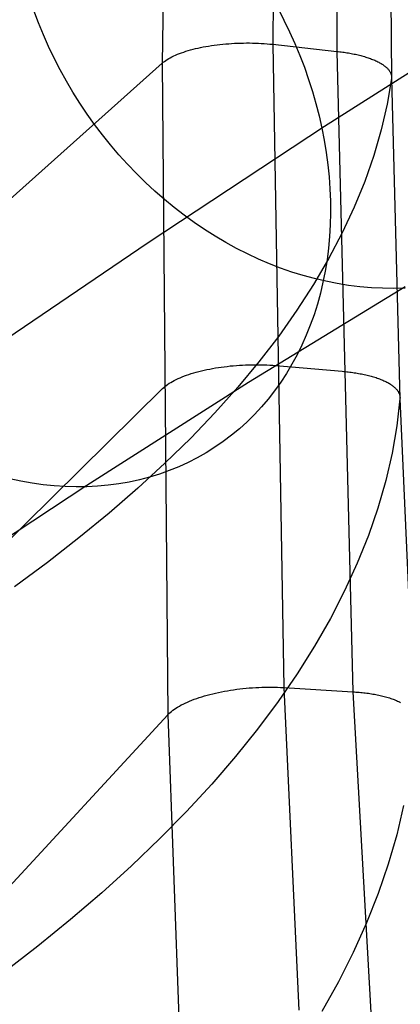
# Model space of a CAD drawing. Header units: millimetres. Extents: x 119 to 175.9, y -203.1 to -153.8.
# Tile 47 of 256: x 121 to 122, y -186.7 to -184.1. Entities that reach past the tile are written whole.
import ezdxf

# ---------------------------------------------------------------- set-up
doc = ezdxf.new("R2010")
doc.units = ezdxf.units.MM
doc.header["$MEASUREMENT"] = 0
doc.layers.add('Layer 01', color=5, linetype='Continuous', true_color=0x0000ff)
doc.layers.add('Livello 03', color=5, linetype='Continuous', true_color=0x0000ff)

msp = doc.modelspace()

# ---------------------------------------------------------------- linework, layer by layer
at = {"layer": 'Layer 01'}
for p, q in [((121.0281, -184.0777, 45.9706), (121.0162, -184.0459, 45.9748)), ((121.6585, -184.0405, 48.5063), (121.6741, -184.0707, 48.5037)), ((121.041, -184.1091, 45.9671), (121.0281, -184.0777, 45.9706)), ((121.6741, -184.0707, 48.5037), (121.6889, -184.1013, 48.5004)), ((121.7811, -184.35, 48.4373), (122.2308, -184.064, 47.7277)), ((121.0547, -184.1402, 45.9643), (121.041, -184.1091, 45.9671)), ((121.6889, -184.1013, 48.5004), (121.7028, -184.1323, 48.4964)), ((121.7028, -184.1323, 48.4964), (121.7157, -184.1635, 48.4916)), ((121.0695, -184.1709, 45.9621), (121.0547, -184.1402, 45.9643)), ((121.7157, -184.1635, 48.4916), (121.7278, -184.195, 48.4862)), ((121.0851, -184.2013, 45.9606), (121.0695, -184.1709, 45.9621)), ((121.1015, -184.2312, 45.9598), (121.0851, -184.2013, 45.9606)), ((121.7278, -184.195, 48.4862), (121.7389, -184.2267, 48.48)), ((121.1189, -184.2606, 45.9596), (121.1015, -184.2312, 45.9598)), ((121.7389, -184.2267, 48.48), (121.749, -184.2586, 48.4732)), ((121.137, -184.2895, 45.9601), (121.1189, -184.2606, 45.9596)), ((121.749, -184.2586, 48.4732), (121.7582, -184.2906, 48.4657)), ((121.156, -184.3179, 45.9612), (121.137, -184.2895, 45.9601)), ((121.7582, -184.2906, 48.4657), (121.7665, -184.3227, 48.4575)), ((121.1758, -184.3456, 45.963), (121.156, -184.3179, 45.9612)), ((121.1963, -184.3728, 45.9655), (121.1758, -184.3456, 45.963)), ((121.7665, -184.3227, 48.4575), (121.7737, -184.3548, 48.4486)), ((121.317, -184.6558, 49.1291), (121.7811, -184.35, 48.4373)), ((121.7737, -184.3548, 48.4486), (121.78, -184.387, 48.4391)), ((121.2176, -184.3993, 45.9686), (121.1963, -184.3728, 45.9655)), ((121.78, -184.387, 48.4391), (121.7853, -184.4192, 48.4289)), ((121.2396, -184.4251, 45.9724), (121.2176, -184.3993, 45.9686)), ((121.7853, -184.4192, 48.4289), (121.7896, -184.4513, 48.4181)), ((121.2623, -184.4503, 45.9768), (121.2396, -184.4251, 45.9724)), ((121.2857, -184.4746, 45.9819), (121.2623, -184.4503, 45.9768)), ((121.3097, -184.4983, 45.9876), (121.2857, -184.4746, 45.9819)), ((121.7896, -184.4513, 48.4181), (121.7928, -184.4833, 48.4067)), ((121.3343, -184.5211, 45.994), (121.3097, -184.4983, 45.9876)), ((121.7928, -184.4833, 48.4067), (121.7951, -184.5152, 48.3947)), ((121.3594, -184.5431, 46.001), (121.3343, -184.5211, 45.994)), ((121.7951, -184.5152, 48.3947), (121.7963, -184.5469, 48.3821)), ((121.3852, -184.5642, 46.0086), (121.3594, -184.5431, 46.001)), ((121.7963, -184.5469, 48.3821), (121.7965, -184.5784, 48.3689)), ((121.4114, -184.5844, 46.0168), (121.3852, -184.5642, 46.0086)), ((121.7965, -184.5784, 48.3689), (121.7957, -184.6097, 48.3552)), ((121.4381, -184.6038, 46.0256), (121.4114, -184.5844, 46.0168)), ((121.4653, -184.6222, 46.0349), (121.4381, -184.6038, 46.0256)), ((121.4929, -184.6397, 46.0449), (121.4653, -184.6222, 46.0349)), ((121.7957, -184.6097, 48.3552), (121.7939, -184.6406, 48.3409)), ((120.8389, -184.9808, 49.8024), (121.317, -184.6558, 49.1291)), ((121.5209, -184.6562, 46.0554), (121.4929, -184.6397, 46.0449)), ((121.5492, -184.6717, 46.0665), (121.5209, -184.6562, 46.0554)), ((121.7939, -184.6406, 48.3409), (121.7911, -184.6713, 48.3261)), ((121.5778, -184.6862, 46.0781), (121.5492, -184.6717, 46.0665)), ((121.7911, -184.6713, 48.3261), (121.7873, -184.7015, 48.3108)), ((121.6068, -184.6997, 46.0902), (121.5778, -184.6862, 46.0781)), ((121.6359, -184.7122, 46.1028), (121.6068, -184.6997, 46.0902)), ((121.7873, -184.7015, 48.3108), (121.7824, -184.7314, 48.295)), ((121.6653, -184.7236, 46.116), (121.6359, -184.7122, 46.1028)), ((121.6949, -184.7339, 46.1296), (121.6653, -184.7236, 46.116)), ((121.7246, -184.7431, 46.1436), (121.6949, -184.7339, 46.1296)), ((121.7824, -184.7314, 48.295), (121.7766, -184.7609, 48.2787)), ((121.7544, -184.7513, 46.1581), (121.7246, -184.7431, 46.1436)), ((121.7843, -184.7583, 46.1731), (121.7544, -184.7513, 46.1581)), ((121.7766, -184.7609, 48.2787), (121.7698, -184.7899, 48.262)), ((121.8142, -184.7642, 46.1884), (121.7843, -184.7583, 46.1731)), ((121.5811, -185.0239, 46.9585), (121.9927, -184.7719, 46.2707)), ((121.8442, -184.769, 46.2041), (121.8142, -184.7642, 46.1884)), ((121.874, -184.7727, 46.2203), (121.8442, -184.769, 46.2041)), ((121.9039, -184.7753, 46.2367), (121.874, -184.7727, 46.2203)), ((121.9336, -184.7767, 46.2535), (121.9039, -184.7753, 46.2367)), ((121.9631, -184.777, 46.2706), (121.9336, -184.7767, 46.2535)), ((121.9925, -184.7761, 46.288), (121.9631, -184.777, 46.2706)), ((121.7698, -184.7899, 48.262), (121.762, -184.8183, 48.2449)), ((121.762, -184.8183, 48.2449), (121.7532, -184.8463, 48.2273)), ((121.7532, -184.8463, 48.2273), (121.7434, -184.8736, 48.2094)), ((121.7434, -184.8736, 48.2094), (121.7327, -184.9004, 48.1911)), ((121.7327, -184.9004, 48.1911), (121.7211, -184.9265, 48.1725)), ((121.7211, -184.9265, 48.1725), (121.7085, -184.952, 48.1535)), ((121.7085, -184.952, 48.1535), (121.6951, -184.9768, 48.1342)), ((121.6951, -184.9768, 48.1342), (121.6807, -185.0008, 48.1147)), ((121.6807, -185.0008, 48.1147), (121.6655, -185.0241, 48.0949)), ((121.1554, -185.2947, 47.6303), (121.5811, -185.0239, 46.9585)), ((121.6655, -185.0241, 48.0949), (121.6494, -185.0466, 48.0749)), ((121.6324, -185.0683, 48.0547), (121.6147, -185.0891, 48.0342)), ((121.6494, -185.0466, 48.0749), (121.6324, -185.0683, 48.0547)), ((121.6147, -185.0891, 48.0342), (121.5961, -185.1091, 48.0137)), ((121.5961, -185.1091, 48.0137), (121.5768, -185.1282, 47.993)), ((121.5567, -185.1463, 47.9722), (121.5359, -185.1636, 47.9513)), ((121.5768, -185.1282, 47.993), (121.5567, -185.1463, 47.9722)), ((121.5359, -185.1636, 47.9513), (121.5144, -185.1799, 47.9304)), ((121.4922, -185.1952, 47.9095), (121.4694, -185.2095, 47.8885)), ((121.5144, -185.1799, 47.9304), (121.4922, -185.1952, 47.9095)), ((121.4459, -185.2228, 47.8676), (121.4219, -185.2351, 47.8467)), ((121.4694, -185.2095, 47.8885), (121.4459, -185.2228, 47.8676)), ((121.3973, -185.2464, 47.8258), (121.3721, -185.2566, 47.8051)), ((121.4219, -185.2351, 47.8467), (121.3973, -185.2464, 47.8258)), ((120.9818, -185.2843, 47.5387), (120.9526, -185.2779, 47.5223)), ((121.3204, -185.2738, 47.7641), (121.2938, -185.2807, 47.7438)), ((121.3465, -185.2657, 47.7845), (121.3204, -185.2738, 47.7641)), ((121.3721, -185.2566, 47.8051), (121.3465, -185.2657, 47.7845)), ((120.7159, -185.5841, 48.2853), (121.1554, -185.2947, 47.6303)), ((121.0111, -185.2895, 47.5556), (120.9818, -185.2843, 47.5387)), ((121.0402, -185.2936, 47.5728), (121.0111, -185.2895, 47.5556)), ((121.0693, -185.2967, 47.5905), (121.0402, -185.2936, 47.5728)), ((121.0982, -185.2986, 47.6086), (121.0693, -185.2967, 47.5905)), ((121.1269, -185.2994, 47.627), (121.0982, -185.2986, 47.6086)), ((121.1555, -185.299, 47.6458), (121.1269, -185.2994, 47.627)), ((121.1837, -185.2976, 47.6648), (121.1555, -185.299, 47.6458)), ((121.2118, -185.2951, 47.6842), (121.1837, -185.2976, 47.6648)), ((121.2395, -185.2914, 47.7038), (121.2118, -185.2951, 47.6842)), ((121.2668, -185.2866, 47.7237), (121.2395, -185.2914, 47.7038)), ((121.2938, -185.2807, 47.7438), (121.2668, -185.2866, 47.7237))]:
    msp.add_line(p, q, dxfattribs=at)
at = {"layer": 'Livello 03'}
for p, q in [((121.657, -182.4516, 48.6387), (121.6444, -184.1345, 47.8589)), ((121.8152, -182.476, 48.7013), (121.8132, -184.153, 47.9217)), ((121.3769, -182.4819, 48.7477), (121.3534, -184.1843, 47.9776)), ((121.9447, -182.5462, 48.9036), (121.9569, -184.2248, 48.1306)), ((121.4688, -184.1402, 47.8629), (121.4759, -184.139, 47.86)), ((121.4759, -184.139, 47.86), (121.4832, -184.1378, 47.8573)), ((121.4832, -184.1378, 47.8573), (121.4906, -184.1368, 47.8549)), ((121.4906, -184.1368, 47.8549), (121.4981, -184.1358, 47.8526)), ((121.4981, -184.1358, 47.8526), (121.5056, -184.1349, 47.8507)), ((121.5056, -184.1349, 47.8507), (121.5132, -184.1341, 47.849)), ((121.5132, -184.1341, 47.849), (121.5209, -184.1334, 47.8475)), ((121.5209, -184.1334, 47.8475), (121.5287, -184.1328, 47.8463)), ((121.5287, -184.1328, 47.8463), (121.5364, -184.1323, 47.8454)), ((121.5364, -184.1323, 47.8454), (121.5442, -184.1318, 47.8447)), ((121.5442, -184.1318, 47.8447), (121.5521, -184.1315, 47.8443)), ((121.5521, -184.1315, 47.8443), (121.5599, -184.1312, 47.8441)), ((121.5599, -184.1312, 47.8441), (121.5678, -184.1311, 47.8442)), ((121.5678, -184.1311, 47.8442), (121.5756, -184.131, 47.8445)), ((121.5756, -184.131, 47.8445), (121.5834, -184.131, 47.8451)), ((121.5834, -184.131, 47.8451), (121.5912, -184.1311, 47.8459)), ((121.5912, -184.1311, 47.8459), (121.599, -184.1313, 47.847)), ((121.599, -184.1313, 47.847), (121.6067, -184.1317, 47.8484)), ((121.6067, -184.1317, 47.8484), (121.6144, -184.132, 47.85)), ((121.6144, -184.132, 47.85), (121.622, -184.1325, 47.8519)), ((121.622, -184.1325, 47.8519), (121.6296, -184.1331, 47.854)), ((121.6296, -184.1331, 47.854), (121.637, -184.1338, 47.8563)), ((121.637, -184.1338, 47.8563), (121.6444, -184.1345, 47.8589)), ((121.6444, -184.1345, 47.8589), (121.6733, -185.8276, 47.1069)), ((121.6444, -184.1345, 47.8589), (121.8132, -184.153, 47.9217)), ((121.3793, -184.1674, 47.9324), (121.384, -184.1651, 47.9264)), ((121.384, -184.1651, 47.9264), (121.3888, -184.1629, 47.9207)), ((121.3888, -184.1629, 47.9207), (121.3939, -184.1608, 47.9151)), ((121.3939, -184.1608, 47.9151), (121.3992, -184.1587, 47.9096)), ((121.3992, -184.1587, 47.9096), (121.4046, -184.1567, 47.9044)), ((121.4046, -184.1567, 47.9044), (121.4103, -184.1547, 47.8993)), ((121.4103, -184.1547, 47.8993), (121.4162, -184.1528, 47.8944)), ((121.4162, -184.1528, 47.8944), (121.4222, -184.151, 47.8898)), ((121.4222, -184.151, 47.8898), (121.4284, -184.1492, 47.8853)), ((121.4284, -184.1492, 47.8853), (121.4347, -184.1476, 47.881)), ((121.4347, -184.1476, 47.881), (121.4413, -184.1459, 47.8769)), ((121.4413, -184.1459, 47.8769), (121.4479, -184.1444, 47.8731)), ((121.4479, -184.1444, 47.8731), (121.4547, -184.1429, 47.8695)), ((121.4547, -184.1429, 47.8695), (121.4617, -184.1415, 47.8661)), ((121.4617, -184.1415, 47.8661), (121.4688, -184.1402, 47.8629)), ((121.8132, -184.153, 47.9217), (121.8553, -185.8387, 47.1704)), ((121.8132, -184.153, 47.9217), (121.817, -184.1535, 47.9231)), ((121.817, -184.1535, 47.9231), (121.8209, -184.1539, 47.9247)), ((121.8209, -184.1539, 47.9247), (121.8247, -184.1544, 47.9263)), ((121.8247, -184.1544, 47.9263), (121.8285, -184.1549, 47.928)), ((121.8285, -184.1549, 47.928), (121.8323, -184.1555, 47.9297)), ((121.8323, -184.1555, 47.9297), (121.8361, -184.156, 47.9316)), ((121.8361, -184.156, 47.9316), (121.8398, -184.1566, 47.9335)), ((121.8398, -184.1566, 47.9335), (121.8436, -184.1573, 47.9355)), ((121.8436, -184.1573, 47.9355), (121.8473, -184.1579, 47.9375)), ((121.8473, -184.1579, 47.9375), (121.851, -184.1586, 47.9397)), ((121.851, -184.1586, 47.9397), (121.8547, -184.1593, 47.9419)), ((121.8547, -184.1593, 47.9419), (121.8583, -184.1601, 47.9442)), ((121.8583, -184.1601, 47.9442), (121.8619, -184.1608, 47.9466)), ((121.8619, -184.1608, 47.9466), (121.8655, -184.1616, 47.949)), ((121.8655, -184.1616, 47.949), (121.869, -184.1624, 47.9515)), ((121.869, -184.1624, 47.9515), (121.8725, -184.1633, 47.9541)), ((121.8725, -184.1633, 47.9541), (121.8759, -184.1642, 47.9568)), ((121.8759, -184.1642, 47.9568), (121.8793, -184.1651, 47.9595)), ((121.8793, -184.1651, 47.9595), (121.8827, -184.166, 47.9623)), ((119.1114, -186.1895, 53.3964), (121.3534, -184.1843, 47.9776)), ((121.3534, -184.1843, 47.9776), (121.3564, -184.1818, 47.9708)), ((121.3534, -184.1843, 47.9776), (121.3685, -185.8993, 47.2377)), ((121.3564, -184.1818, 47.9708), (121.3596, -184.1793, 47.9641)), ((121.3596, -184.1793, 47.9641), (121.3631, -184.1768, 47.9575)), ((121.3631, -184.1768, 47.9575), (121.3668, -184.1744, 47.951)), ((121.3668, -184.1744, 47.951), (121.3708, -184.172, 47.9447)), ((121.3708, -184.172, 47.9447), (121.3749, -184.1697, 47.9384)), ((121.3749, -184.1697, 47.9384), (121.3793, -184.1674, 47.9324)), ((121.8827, -184.166, 47.9623), (121.886, -184.1669, 47.9652)), ((121.886, -184.1669, 47.9652), (121.8892, -184.1679, 47.9682)), ((121.8892, -184.1679, 47.9682), (121.8924, -184.1689, 47.9712)), ((121.8924, -184.1689, 47.9712), (121.8955, -184.17, 47.9742)), ((121.8955, -184.17, 47.9742), (121.8986, -184.171, 47.9774)), ((121.8986, -184.171, 47.9774), (121.9016, -184.1721, 47.9806)), ((121.9016, -184.1721, 47.9806), (121.9045, -184.1732, 47.9838)), ((121.9045, -184.1732, 47.9838), (121.9074, -184.1743, 47.9872)), ((121.9074, -184.1743, 47.9872), (121.9102, -184.1755, 47.9905)), ((121.9102, -184.1755, 47.9905), (121.913, -184.1766, 47.994)), ((121.913, -184.1766, 47.994), (121.9156, -184.1778, 47.9974)), ((121.9156, -184.1778, 47.9974), (121.9182, -184.179, 48.001)), ((121.9182, -184.179, 48.001), (121.9207, -184.1803, 48.0046)), ((121.9207, -184.1803, 48.0046), (121.9232, -184.1815, 48.0082)), ((121.9232, -184.1815, 48.0082), (121.9255, -184.1828, 48.0119)), ((121.9255, -184.1828, 48.0119), (121.9278, -184.1841, 48.0156)), ((121.9278, -184.1841, 48.0156), (121.93, -184.1854, 48.0193)), ((121.93, -184.1854, 48.0193), (121.9321, -184.1867, 48.0231)), ((121.9321, -184.1867, 48.0231), (121.9342, -184.188, 48.027)), ((121.9342, -184.188, 48.027), (121.9361, -184.1893, 48.0308)), ((121.9361, -184.1893, 48.0308), (121.938, -184.1907, 48.0347)), ((121.938, -184.1907, 48.0347), (121.9398, -184.1921, 48.0386)), ((121.9398, -184.1921, 48.0386), (121.9415, -184.1934, 48.0426)), ((121.9415, -184.1934, 48.0426), (121.9431, -184.1948, 48.0465)), ((121.9431, -184.1948, 48.0465), (121.9446, -184.1962, 48.0505)), ((121.9446, -184.1962, 48.0505), (121.946, -184.1976, 48.0545)), ((121.946, -184.1976, 48.0545), (121.9474, -184.1991, 48.0585)), ((121.9474, -184.1991, 48.0585), (121.9486, -184.2005, 48.0626)), ((121.9486, -184.2005, 48.0626), (121.9498, -184.2019, 48.0666)), ((121.9498, -184.2019, 48.0666), (121.9509, -184.2033, 48.0706)), ((121.9509, -184.2033, 48.0706), (121.9519, -184.2048, 48.0747)), ((121.9519, -184.2048, 48.0747), (121.9528, -184.2062, 48.0788)), ((121.9528, -184.2062, 48.0788), (121.9536, -184.2076, 48.0828)), ((121.9536, -184.2076, 48.0828), (121.9543, -184.2091, 48.0869)), ((121.9543, -184.2091, 48.0869), (121.955, -184.2105, 48.0909)), ((121.955, -184.2105, 48.0909), (121.9555, -184.212, 48.0949)), ((121.9555, -184.212, 48.0949), (121.956, -184.2134, 48.099)), ((121.956, -184.2134, 48.099), (121.9564, -184.2148, 48.103)), ((121.9564, -184.2148, 48.103), (121.9567, -184.2163, 48.107)), ((121.9567, -184.2163, 48.107), (121.9569, -184.2177, 48.111)), ((121.9569, -184.2248, 48.1306), (121.9453, -184.2921, 48.3169)), ((121.9569, -184.2177, 48.111), (121.9571, -184.2191, 48.115)), ((121.957, -184.2234, 48.1267), (121.9569, -184.2248, 48.1306)), ((121.9569, -184.2248, 48.1306), (121.9793, -185.0673, 47.7559)), ((121.9571, -184.222, 48.1228), (121.957, -184.2234, 48.1267)), ((121.9571, -184.2191, 48.115), (121.9571, -184.2206, 48.1189)), ((121.9571, -184.2206, 48.1189), (121.9571, -184.222, 48.1228)), ((121.9453, -184.2921, 48.3169), (121.9297, -184.3597, 48.5035)), ((121.9297, -184.3597, 48.5035), (121.9101, -184.4274, 48.6902)), ((121.9101, -184.4274, 48.6902), (121.8865, -184.4952, 48.877)), ((121.8865, -184.4952, 48.877), (121.8589, -184.5631, 49.0638)), ((121.8589, -184.5631, 49.0638), (121.8273, -184.631, 49.2503)), ((121.8273, -184.631, 49.2503), (121.7916, -184.699, 49.4366)), ((121.7916, -184.699, 49.4366), (121.7518, -184.7668, 49.6225)), ((121.7518, -184.7668, 49.6225), (121.708, -184.8346, 49.8078)), ((121.708, -184.8346, 49.8078), (121.6601, -184.9023, 49.9925)), ((121.6601, -184.9023, 49.9925), (121.6083, -184.9698, 50.1765)), ((121.4501, -184.9956, 47.4957), (121.4571, -184.9939, 47.492)), ((121.4571, -184.9939, 47.492), (121.4642, -184.9922, 47.4884)), ((121.4642, -184.9922, 47.4884), (121.4714, -184.9906, 47.4851)), ((121.4714, -184.9906, 47.4851), (121.4787, -184.9892, 47.482)), ((121.4787, -184.9892, 47.482), (121.4862, -184.9878, 47.4792)), ((121.4862, -184.9878, 47.4792), (121.4937, -184.9864, 47.4766)), ((121.4937, -184.9864, 47.4766), (121.5014, -184.9852, 47.4743)), ((121.5014, -184.9852, 47.4743), (121.5091, -184.9841, 47.4722)), ((121.5091, -184.9841, 47.4722), (121.5169, -184.983, 47.4704)), ((121.5169, -184.983, 47.4704), (121.5248, -184.9821, 47.4688)), ((121.5248, -184.9821, 47.4688), (121.5328, -184.9812, 47.4675)), ((121.5328, -184.9812, 47.4675), (121.5408, -184.9805, 47.4665)), ((121.5408, -184.9805, 47.4665), (121.5488, -184.9798, 47.4657)), ((121.5488, -184.9798, 47.4657), (121.5568, -184.9792, 47.4652)), ((121.6083, -184.9698, 50.1765), (121.5524, -185.037, 50.3596)), ((121.5568, -184.9792, 47.4652), (121.5649, -184.9787, 47.4649)), ((121.5649, -184.9787, 47.4649), (121.573, -184.9784, 47.4649)), ((121.573, -184.9784, 47.4649), (121.5811, -184.9781, 47.4652)), ((121.5811, -184.9781, 47.4652), (121.5892, -184.9779, 47.4658)), ((121.5892, -184.9779, 47.4658), (121.5972, -184.9778, 47.4666)), ((121.5972, -184.9778, 47.4666), (121.6053, -184.9778, 47.4676)), ((121.6053, -184.9778, 47.4676), (121.6132, -184.978, 47.469)), ((121.6132, -184.978, 47.469), (121.6212, -184.9782, 47.4706)), ((121.6212, -184.9782, 47.4706), (121.629, -184.9785, 47.4724)), ((121.629, -184.9785, 47.4724), (121.6369, -184.9789, 47.4745)), ((121.6369, -184.9789, 47.4745), (121.6446, -184.9794, 47.4769)), ((121.6446, -184.9794, 47.4769), (121.6522, -184.98, 47.4795)), ((121.6522, -184.98, 47.4795), (121.8273, -184.9952, 47.5424)), ((121.3806, -185.0217, 47.5572), (121.3853, -185.0192, 47.5511)), ((121.3853, -185.0192, 47.5511), (121.3901, -185.0168, 47.5451)), ((121.3901, -185.0168, 47.5451), (121.3953, -185.0144, 47.5393)), ((121.3953, -185.0144, 47.5393), (121.4006, -185.012, 47.5337)), ((121.4006, -185.012, 47.5337), (121.4061, -185.0098, 47.5283)), ((121.4061, -185.0098, 47.5283), (121.4119, -185.0075, 47.523)), ((121.4119, -185.0075, 47.523), (121.4178, -185.0054, 47.5179)), ((121.4178, -185.0054, 47.5179), (121.4239, -185.0033, 47.5131)), ((121.4239, -185.0033, 47.5131), (121.4302, -185.0012, 47.5084)), ((121.4302, -185.0012, 47.5084), (121.4367, -184.9993, 47.504)), ((121.4367, -184.9993, 47.504), (121.4433, -184.9974, 47.4997)), ((121.4433, -184.9974, 47.4997), (121.4501, -184.9956, 47.4957)), ((121.8273, -184.9952, 47.5424), (121.8313, -184.9955, 47.5439)), ((121.8313, -184.9955, 47.5439), (121.8353, -184.9959, 47.5454)), ((121.8353, -184.9959, 47.5454), (121.8392, -184.9963, 47.5471)), ((121.8392, -184.9963, 47.5471), (121.8432, -184.9968, 47.5488)), ((121.8432, -184.9968, 47.5488), (121.8472, -184.9972, 47.5505)), ((121.8472, -184.9972, 47.5505), (121.8511, -184.9977, 47.5524)), ((121.8511, -184.9977, 47.5524), (121.855, -184.9983, 47.5543)), ((121.855, -184.9983, 47.5543), (121.8589, -184.9988, 47.5564)), ((121.8589, -184.9988, 47.5564), (121.8628, -184.9994, 47.5584)), ((121.8628, -184.9994, 47.5584), (121.8666, -185.0001, 47.5606)), ((121.8666, -185.0001, 47.5606), (121.8704, -185.0007, 47.5629)), ((121.8704, -185.0007, 47.5629), (121.8742, -185.0014, 47.5652)), ((121.8742, -185.0014, 47.5652), (121.878, -185.0021, 47.5676)), ((121.878, -185.0021, 47.5676), (121.8817, -185.0029, 47.5701)), ((121.8817, -185.0029, 47.5701), (121.8854, -185.0036, 47.5726)), ((121.8854, -185.0036, 47.5726), (121.889, -185.0045, 47.5753)), ((121.889, -185.0045, 47.5753), (121.8926, -185.0053, 47.578)), ((121.8926, -185.0053, 47.578), (121.8961, -185.0062, 47.5808)), ((121.8961, -185.0062, 47.5808), (121.8996, -185.007, 47.5836)), ((121.8996, -185.007, 47.5836), (121.9031, -185.008, 47.5865)), ((121.9031, -185.008, 47.5865), (121.9065, -185.0089, 47.5895)), ((121.9065, -185.0089, 47.5895), (121.9098, -185.0099, 47.5926)), ((121.9098, -185.0099, 47.5926), (121.9131, -185.0109, 47.5957)), ((121.9131, -185.0109, 47.5957), (121.9163, -185.0119, 47.5989)), ((121.9163, -185.0119, 47.5989), (121.9195, -185.013, 47.6022)), ((121.9195, -185.013, 47.6022), (121.9226, -185.0141, 47.6055)), ((121.9226, -185.0141, 47.6055), (121.9256, -185.0152, 47.6089)), ((121.9256, -185.0152, 47.6089), (121.9286, -185.0164, 47.6123)), ((121.9286, -185.0164, 47.6123), (121.9315, -185.0175, 47.6158)), ((121.9315, -185.0175, 47.6158), (121.9343, -185.0187, 47.6194)), ((121.9343, -185.0187, 47.6194), (121.937, -185.0199, 47.623)), ((121.937, -185.0199, 47.623), (121.9397, -185.0212, 47.6267)), ((119.1478, -187.2197, 53.1916), (121.3548, -185.0403, 47.604)), ((121.3548, -185.0403, 47.604), (121.3577, -185.0375, 47.5969)), ((121.3577, -185.0375, 47.5969), (121.3609, -185.0348, 47.59)), ((121.3609, -185.0348, 47.59), (121.3643, -185.0321, 47.5832)), ((121.3643, -185.0321, 47.5832), (121.368, -185.0295, 47.5765)), ((121.368, -185.0295, 47.5765), (121.372, -185.0268, 47.57)), ((121.372, -185.0268, 47.57), (121.3762, -185.0243, 47.5635)), ((121.3762, -185.0243, 47.5635), (121.3806, -185.0217, 47.5572)), ((121.5524, -185.037, 50.3596), (121.4925, -185.1041, 50.5417)), ((121.9397, -185.0212, 47.6267), (121.9422, -185.0224, 47.6304)), ((121.9422, -185.0224, 47.6304), (121.9447, -185.0237, 47.6341)), ((121.9447, -185.0237, 47.6341), (121.9472, -185.025, 47.6379)), ((121.9472, -185.025, 47.6379), (121.9495, -185.0263, 47.6418)), ((121.9495, -185.0263, 47.6418), (121.9518, -185.0276, 47.6456)), ((121.9518, -185.0276, 47.6456), (121.9539, -185.029, 47.6496)), ((121.9539, -185.029, 47.6496), (121.956, -185.0304, 47.6535)), ((121.956, -185.0304, 47.6535), (121.958, -185.0317, 47.6575)), ((121.958, -185.0317, 47.6575), (121.9599, -185.0331, 47.6615)), ((121.9599, -185.0331, 47.6615), (121.9617, -185.0345, 47.6655)), ((121.9617, -185.0345, 47.6655), (121.9635, -185.036, 47.6696)), ((121.9635, -185.036, 47.6696), (121.9651, -185.0374, 47.6737)), ((121.9651, -185.0374, 47.6737), (121.9667, -185.0389, 47.6778)), ((121.9667, -185.0389, 47.6778), (121.9681, -185.0403, 47.6819)), ((121.9681, -185.0403, 47.6819), (121.9695, -185.0418, 47.686)), ((121.9695, -185.0418, 47.686), (121.9708, -185.0433, 47.6901)), ((121.9708, -185.0433, 47.6901), (121.972, -185.0448, 47.6943)), ((121.972, -185.0448, 47.6943), (121.9731, -185.0462, 47.6985)), ((121.9731, -185.0462, 47.6985), (121.9741, -185.0477, 47.7026)), ((121.9793, -185.0673, 47.7559), (121.9708, -185.1388, 47.9474)), ((121.9741, -185.0477, 47.7026), (121.975, -185.0492, 47.7068)), ((121.975, -185.0492, 47.7068), (121.9758, -185.0507, 47.7109)), ((121.9758, -185.0507, 47.7109), (121.9765, -185.0523, 47.7151)), ((121.9765, -185.0523, 47.7151), (121.9772, -185.0538, 47.7192)), ((121.9772, -185.0538, 47.7192), (121.9778, -185.0553, 47.7234)), ((121.9778, -185.0553, 47.7234), (121.9782, -185.0568, 47.7275)), ((121.9782, -185.0568, 47.7275), (121.9786, -185.0583, 47.7316)), ((121.9786, -185.0583, 47.7316), (121.9789, -185.0598, 47.7357)), ((121.9789, -185.0598, 47.7357), (121.9792, -185.0613, 47.7398)), ((121.9792, -185.0613, 47.7398), (121.9793, -185.0628, 47.7438)), ((121.9793, -185.0628, 47.7438), (121.9794, -185.0643, 47.7479)), ((121.9794, -185.0658, 47.7519), (121.9793, -185.0673, 47.7559)), ((121.9793, -185.0673, 47.7559), (122.0162, -185.9104, 47.3894)), ((121.9794, -185.0643, 47.7479), (121.9794, -185.0658, 47.7519)), ((121.4925, -185.1041, 50.5417), (121.4287, -185.1708, 50.7227)), ((121.9708, -185.1388, 47.9474), (121.9583, -185.2107, 48.1392)), ((121.4287, -185.1708, 50.7227), (121.3609, -185.2371, 50.9025)), ((121.9583, -185.2107, 48.1392), (121.9417, -185.2828, 48.3313)), ((121.3609, -185.2371, 50.9025), (121.2893, -185.3031, 51.081)), ((121.2893, -185.3031, 51.081), (121.2138, -185.3687, 51.258)), ((121.9417, -185.2828, 48.3313), (121.921, -185.3551, 48.5234)), ((121.921, -185.3551, 48.5234), (121.8961, -185.4277, 48.7156)), ((121.2138, -185.3687, 51.258), (121.1345, -185.4338, 51.4336)), ((121.1345, -185.4338, 51.4336), (121.0515, -185.4984, 51.6074)), ((121.8961, -185.4277, 48.7156), (121.867, -185.5003, 48.9075)), ((121.0515, -185.4984, 51.6074), (120.9648, -185.5625, 51.7795)), ((121.867, -185.5003, 48.9075), (121.8337, -185.5731, 49.0992)), ((121.8337, -185.5731, 49.0992), (121.7963, -185.6459, 49.2906)), ((121.7963, -185.6459, 49.2906), (121.7547, -185.7188, 49.4814)), ((121.7547, -185.7188, 49.4814), (121.7089, -185.7916, 49.6716)), ((121.7089, -185.7916, 49.6716), (121.6589, -185.8643, 49.8611)), ((121.458, -185.8517, 47.1295), (121.4649, -185.8496, 47.1253)), ((121.4649, -185.8496, 47.1253), (121.472, -185.8476, 47.1213)), ((121.472, -185.8476, 47.1213), (121.4793, -185.8456, 47.1176)), ((121.4793, -185.8456, 47.1176), (121.4867, -185.8438, 47.1141)), ((121.4867, -185.8438, 47.1141), (121.4942, -185.842, 47.1109)), ((121.4942, -185.842, 47.1109), (121.5018, -185.8403, 47.1079)), ((121.5018, -185.8403, 47.1079), (121.5096, -185.8387, 47.1052)), ((121.5096, -185.8387, 47.1052), (121.5174, -185.8372, 47.1027)), ((121.5174, -185.8372, 47.1027), (121.5254, -185.8358, 47.1005)), ((121.5254, -185.8358, 47.1005), (121.5334, -185.8345, 47.0986)), ((121.5334, -185.8345, 47.0986), (121.5415, -185.8333, 47.0969)), ((121.5415, -185.8333, 47.0969), (121.5497, -185.8322, 47.0955)), ((121.5497, -185.8322, 47.0955), (121.5579, -185.8311, 47.0944)), ((121.5579, -185.8311, 47.0944), (121.5662, -185.8302, 47.0935)), ((121.5662, -185.8302, 47.0935), (121.5745, -185.8294, 47.0929)), ((121.5745, -185.8294, 47.0929), (121.5829, -185.8287, 47.0926)), ((121.5829, -185.8287, 47.0926), (121.5912, -185.8281, 47.0925)), ((121.5912, -185.8281, 47.0925), (121.5996, -185.8275, 47.0928)), ((121.5996, -185.8275, 47.0928), (121.6079, -185.8271, 47.0933)), ((121.6079, -185.8271, 47.0933), (121.6162, -185.8268, 47.094)), ((121.6162, -185.8268, 47.094), (121.6246, -185.8266, 47.0951)), ((121.6246, -185.8266, 47.0951), (121.6328, -185.8265, 47.0964)), ((121.6328, -185.8265, 47.0964), (121.641, -185.8265, 47.0979)), ((121.641, -185.8265, 47.0979), (121.6492, -185.8266, 47.0998)), ((121.6492, -185.8266, 47.0998), (121.6573, -185.8269, 47.1019)), ((121.6573, -185.8269, 47.1019), (121.6653, -185.8272, 47.1043)), ((121.6653, -185.8272, 47.1043), (121.6733, -185.8276, 47.1069)), ((121.6733, -185.8276, 47.1069), (121.7128, -186.6765, 46.7422)), ((121.6733, -185.8276, 47.1069), (121.8553, -185.8387, 47.1704)), ((121.8553, -185.8387, 47.1704), (121.9022, -186.6826, 46.8069)), ((121.8553, -185.8387, 47.1704), (121.8594, -185.839, 47.1719)), ((121.8594, -185.839, 47.1719), (121.8635, -185.8393, 47.1735)), ((121.8635, -185.8393, 47.1735), (121.8677, -185.8396, 47.1751)), ((121.8677, -185.8396, 47.1751), (121.8718, -185.84, 47.1769)), ((121.8718, -185.84, 47.1769), (121.8759, -185.8404, 47.1787)), ((121.8759, -185.8404, 47.1787), (121.88, -185.8408, 47.1805)), ((121.88, -185.8408, 47.1805), (121.8841, -185.8412, 47.1825)), ((121.8841, -185.8412, 47.1825), (121.8881, -185.8417, 47.1846)), ((121.8881, -185.8417, 47.1846), (121.8922, -185.8422, 47.1867)), ((121.8922, -185.8422, 47.1867), (121.8962, -185.8428, 47.1889)), ((121.8962, -185.8428, 47.1889), (121.9001, -185.8434, 47.1912)), ((121.9001, -185.8434, 47.1912), (121.9041, -185.844, 47.1936)), ((121.9041, -185.844, 47.1936), (121.908, -185.8446, 47.196)), ((121.908, -185.8446, 47.196), (121.9119, -185.8453, 47.1985)), ((121.9119, -185.8453, 47.1985), (121.9158, -185.846, 47.2011)), ((121.9158, -185.846, 47.2011), (121.9196, -185.8468, 47.2038)), ((121.9196, -185.8468, 47.2038), (121.9233, -185.8476, 47.2066)), ((121.9233, -185.8476, 47.2066), (121.927, -185.8484, 47.2094)), ((121.927, -185.8484, 47.2094), (121.9307, -185.8492, 47.2124)), ((121.9307, -185.8492, 47.2124), (121.9343, -185.8501, 47.2153)), ((121.399, -185.8763, 47.1829), (121.4039, -185.8735, 47.1767)), ((121.4039, -185.8735, 47.1767), (121.4091, -185.8709, 47.1707)), ((121.4091, -185.8709, 47.1707), (121.4145, -185.8683, 47.1648)), ((121.4145, -185.8683, 47.1648), (121.4201, -185.8657, 47.1592)), ((121.4201, -185.8657, 47.1592), (121.4259, -185.8632, 47.1537)), ((121.4259, -185.8632, 47.1537), (121.432, -185.8608, 47.1484)), ((121.432, -185.8608, 47.1484), (121.4382, -185.8584, 47.1434)), ((121.4382, -185.8584, 47.1434), (121.4446, -185.8561, 47.1385)), ((121.4446, -185.8561, 47.1385), (121.4512, -185.8539, 47.1339)), ((121.4512, -185.8539, 47.1339), (121.458, -185.8517, 47.1295)), ((121.6589, -185.8643, 49.8611), (121.6048, -185.9369, 50.0498)), ((121.9343, -185.8501, 47.2153), (121.9379, -185.851, 47.2184)), ((121.9379, -185.851, 47.2184), (121.9414, -185.852, 47.2215)), ((121.9414, -185.852, 47.2215), (121.9448, -185.8529, 47.2247)), ((121.9448, -185.8529, 47.2247), (121.9482, -185.8539, 47.228)), ((121.9482, -185.8539, 47.228), (121.9516, -185.855, 47.2314)), ((121.9516, -185.855, 47.2314), (121.9548, -185.856, 47.2348)), ((121.9548, -185.856, 47.2348), (121.958, -185.8571, 47.2382)), ((121.958, -185.8571, 47.2382), (121.9611, -185.8582, 47.2418)), ((121.9611, -185.8582, 47.2418), (121.9642, -185.8594, 47.2453)), ((121.9642, -185.8594, 47.2453), (121.9671, -185.8606, 47.249)), ((121.9671, -185.8606, 47.249), (121.97, -185.8618, 47.2527)), ((121.97, -185.8618, 47.2527), (121.9729, -185.863, 47.2564)), ((121.9729, -185.863, 47.2564), (121.9756, -185.8642, 47.2602)), ((121.9756, -185.8642, 47.2602), (121.9783, -185.8655, 47.2641)), ((121.9783, -185.8655, 47.2641), (121.9808, -185.8668, 47.268)), ((119.1962, -188.255, 53.0187), (121.3685, -185.8993, 47.2377)), ((121.3685, -185.8993, 47.2377), (121.3714, -185.8963, 47.2304)), ((121.3685, -185.8993, 47.2377), (121.4, -186.7608, 46.8794)), ((121.3714, -185.8963, 47.2304), (121.3746, -185.8934, 47.2232)), ((121.3746, -185.8934, 47.2232), (121.378, -185.8904, 47.2162)), ((121.378, -185.8904, 47.2162), (121.3817, -185.8875, 47.2093)), ((121.3817, -185.8875, 47.2093), (121.3856, -185.8846, 47.2025)), ((121.3856, -185.8846, 47.2025), (121.3898, -185.8818, 47.1958)), ((121.3898, -185.8818, 47.1958), (121.3943, -185.879, 47.1893)), ((121.3943, -185.879, 47.1893), (121.399, -185.8763, 47.1829)), ((121.6048, -185.9369, 50.0498), (121.5466, -186.0094, 50.2374)), ((121.5466, -186.0094, 50.2374), (121.4843, -186.0816, 50.424)), ((121.4843, -186.0816, 50.424), (121.4179, -186.1536, 50.6093)), ((121.4179, -186.1536, 50.6093), (121.3475, -186.2253, 50.7934)), ((121.9884, -186.1384, 47.9832), (121.9706, -186.2151, 48.1816)), ((121.3475, -186.2253, 50.7934), (121.2731, -186.2966, 50.9759)), ((121.9706, -186.2151, 48.1816), (121.9486, -186.2922, 48.38)), ((121.2731, -186.2966, 50.9759), (121.1947, -186.3675, 51.157)), ((121.9486, -186.2922, 48.38), (121.9222, -186.3695, 48.5782)), ((121.1947, -186.3675, 51.157), (121.1125, -186.438, 51.3363)), ((121.9222, -186.3695, 48.5782), (121.8915, -186.4471, 48.7762)), ((121.1125, -186.438, 51.3363), (121.0265, -186.5081, 51.5139)), ((121.8915, -186.4471, 48.7762), (121.8565, -186.5248, 48.9739)), ((121.0265, -186.5081, 51.5139), (120.9366, -186.5776, 51.6897)), ((121.8565, -186.5248, 48.9739), (121.8172, -186.6026, 49.1711)), ((121.8172, -186.6026, 49.1711), (121.7735, -186.6805, 49.3676))]:
    msp.add_line(p, q, dxfattribs=at)

doc.saveas('drawing.dxf')
